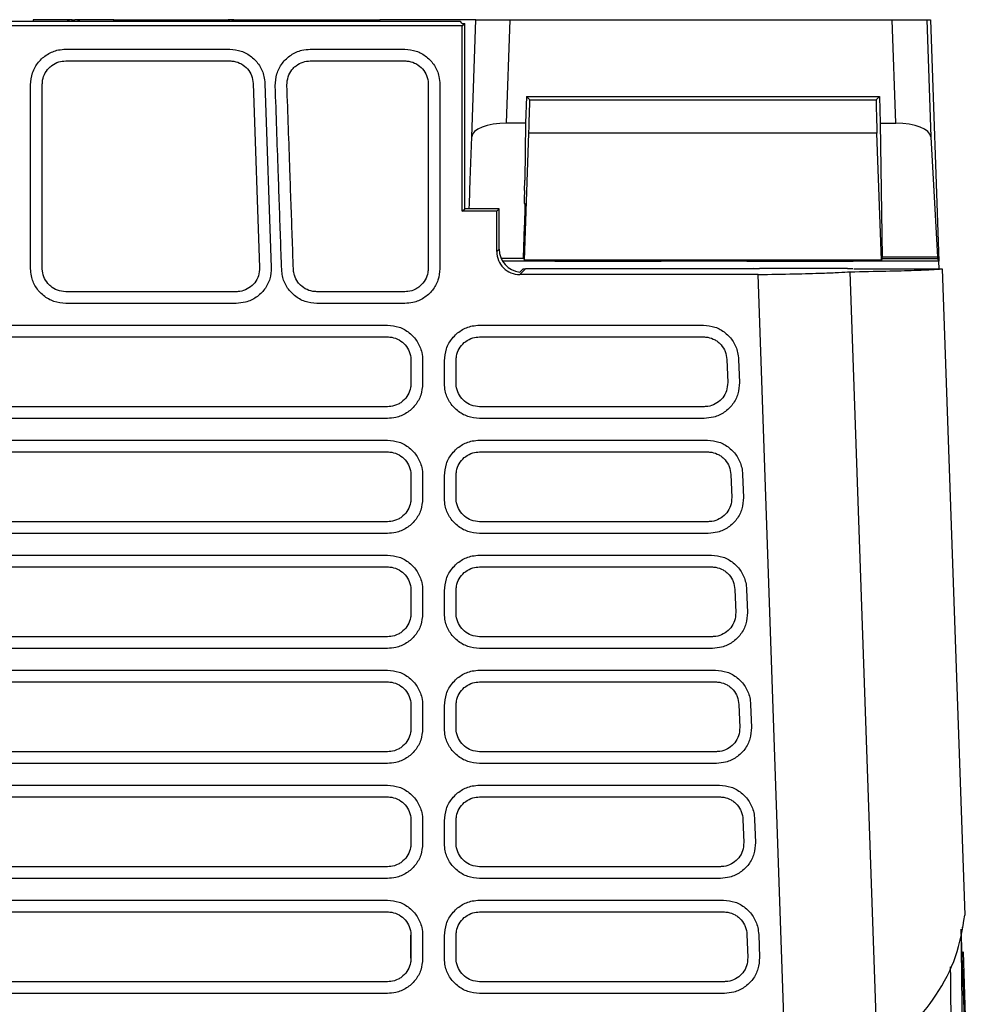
# Model space of a CAD drawing. Extents: x 51 to 741, y 25 to 594.
# Tile 43 of 77: x 303 to 345, y 551 to 594. Entities that reach past the tile are written whole.
import ezdxf

# ---------------------------------------------------------------- set-up
doc = ezdxf.new("R2010")
doc.units = 0
doc.layers.get('0').update_dxf_attribs({"linetype": 'CONTINUOUS'})

msp = doc.modelspace()

# ---------------------------------------------------------------- linework, layer by layer
at = {"color": 7, "linetype": 'Continuous'}
for p, q in [((322.045, 593.93), (283.704, 593.93)), ((303.463, 594.011), (303.462, 593.93)), ((305.117, 594.011), (303.463, 594.011)), ((305.163, 594.011), (305.263, 594.011)), ((306.963, 594.011), (305.308, 594.011)), ((306.963, 593.93), (306.963, 594.011)), ((306.963, 594.011), (312.003, 594.011)), ((312.113, 594.011), (312.013, 594.011)), ((312.122, 594.011), (318.538, 594.011)), ((318.535, 593.93), (318.538, 594.011)), ((322.711, 594.011), (318.538, 594.011)), ((322.125, 593.85), (322.045, 593.93)), ((322.125, 593.739), (322.236, 593.85)), ((322.125, 593.85), (322.236, 593.85)), ((322.231, 585.786), (322.236, 593.85)), ((322.533, 588.919), (322.711, 594.011)), ((322.711, 594.011), (324.21, 594.011)), ((324.053, 589.511), (324.21, 594.011)), ((324.21, 594.011), (340.826, 594.011)), ((340.981, 589.511), (340.826, 594.011)), ((340.826, 594.011), (342.325, 594.011)), ((342.325, 594.011), (342.5, 588.92)), ((342.325, 594.011), (342.488, 594.011)), ((342.488, 594.011), (342.854, 583.517)), ((322.125, 593.739), (283.625, 593.739)), ((322.125, 585.68), (322.125, 593.739)), ((315.515, 592.727), (319.625, 592.727)), ((315.515, 592.219), (319.625, 592.219)), ((313.03, 591.237), (313.31, 583.237)), ((313.539, 591.237), (313.819, 583.237)), ((320.642, 591.201), (320.642, 583.201)), ((321.151, 591.184), (321.151, 583.184)), ((324.917, 590.671), (324.875, 589.511)), ((324.917, 590.671), (340.264, 590.671)), ((325.059, 590.523), (324.917, 590.671)), ((325.059, 590.523), (340.122, 590.523)), ((340.122, 590.523), (340.264, 590.671)), ((340.264, 590.671), (340.305, 589.511)), ((324.875, 589.511), (324.053, 589.511)), ((324.875, 589.511), (324.842, 587.033)), ((340.305, 589.511), (340.981, 589.511)), ((340.305, 589.511), (340.384, 583.692)), ((324.828, 583.553), (325.021, 589.076)), ((340.16, 589.076), (325.021, 589.076)), ((340.353, 583.553), (340.16, 589.076)), ((322.467, 587.033), (322.533, 588.919)), ((342.5, 588.92), (342.794, 583.692)), ((322.451, 586.586), (322.467, 587.033)), ((322.432, 586.015), (322.448, 586.497)), ((322.448, 586.497), (322.451, 586.586)), ((324.829, 586.586), (324.826, 586.497)), ((322.125, 585.68), (322.231, 585.786)), ((323.625, 585.68), (322.125, 585.68)), ((323.731, 585.786), (322.231, 585.786)), ((322.424, 585.786), (322.432, 586.015)), ((323.625, 585.68), (323.731, 585.786)), ((323.625, 583.929), (323.625, 585.68)), ((323.73, 584.034), (323.731, 585.786)), ((324.813, 586.015), (324.862, 586.015)), ((324.787, 583.64), (324.837, 585.049)), ((323.625, 583.929), (323.73, 584.034)), ((323.811, 583.64), (324.787, 583.64)), ((326.154, 583.517), (323.874, 583.517)), ((324.787, 583.64), (324.828, 583.553)), ((340.353, 583.553), (324.828, 583.553)), ((326.154, 583.517), (330.771, 583.517)), ((334.504, 583.517), (330.771, 583.517)), ((334.504, 583.517), (339.121, 583.517)), ((342.854, 583.517), (339.121, 583.517)), ((340.384, 583.619), (340.353, 583.553)), ((342.794, 583.692), (340.384, 583.692)), ((342.8, 583.619), (340.384, 583.619)), ((342.854, 583.517), (342.8, 583.619)), ((342.866, 583.174), (342.854, 583.517)), ((324.765, 583.179), (324.625, 583.039)), ((324.625, 582.93), (324.87, 583.174)), ((334.768, 583.174), (324.87, 583.174)), ((334.79, 583.196), (334.768, 583.174)), ((334.79, 583.196), (335.045, 583.2)), ((338.872, 583.2), (335.045, 583.2)), ((338.872, 583.2), (339.11, 583.196)), ((339.149, 583.174), (339.147, 583.176)), ((339.149, 583.174), (343, 583.174)), ((343, 583.174), (343.982, 555.077)), ((334.987, 582.93), (324.625, 582.93)), ((336.387, 542.848), (334.987, 582.93)), ((340.184, 548.962), (338.994, 583.052)), ((312.293, 582.184), (304.875, 582.184)), ((312.293, 581.676), (304.875, 581.676)), ((286.875, 580.728), (318.875, 580.728)), ((322.875, 580.728), (332.616, 580.728)), ((286.875, 580.219), (318.875, 580.219)), ((322.875, 580.219), (332.616, 580.219)), ((333.633, 579.237), (333.667, 578.237)), ((334.142, 579.238), (334.176, 578.238)), ((319.892, 579.202), (319.892, 578.202)), ((320.401, 579.184), (320.401, 578.184)), ((332.651, 577.184), (322.875, 577.184)), ((332.651, 576.676), (322.875, 576.676)), ((286.875, 575.728), (318.875, 575.728)), ((322.875, 575.728), (332.79, 575.728)), ((286.875, 575.219), (318.875, 575.219)), ((318.875, 575.219), (318.875, 575.212)), ((322.875, 575.219), (332.79, 575.219)), ((319.892, 574.202), (319.892, 573.202)), ((320.401, 574.184), (320.401, 573.184)), ((333.807, 574.237), (333.842, 573.237)), ((334.316, 574.238), (334.351, 573.238)), ((332.825, 572.184), (322.875, 572.184)), ((332.825, 571.676), (322.875, 571.676)), ((286.875, 570.728), (318.875, 570.728)), ((322.875, 570.728), (332.965, 570.728)), ((286.875, 570.219), (318.875, 570.219)), ((322.875, 570.219), (332.965, 570.219)), ((319.892, 569.202), (319.892, 568.202)), ((320.401, 569.184), (320.401, 568.184)), ((333.982, 569.237), (334.017, 568.237)), ((334.491, 569.238), (334.526, 568.238)), ((333, 567.184), (322.875, 567.184)), ((333, 566.676), (322.875, 566.676)), ((286.875, 565.728), (318.875, 565.728)), ((322.875, 565.728), (333.14, 565.728)), ((286.875, 565.219), (318.875, 565.219)), ((322.875, 565.219), (333.14, 565.219)), ((322.875, 565.219), (322.875, 565.212)), ((334.156, 564.237), (334.191, 563.237)), ((334.665, 564.238), (334.7, 563.238)), ((319.892, 564.202), (319.892, 563.202)), ((320.401, 564.184), (320.401, 563.184)), ((333.174, 562.184), (322.875, 562.184)), ((333.174, 561.676), (322.875, 561.676)), ((286.875, 560.728), (318.875, 560.728)), ((322.875, 560.728), (333.314, 560.728)), ((286.875, 560.219), (318.875, 560.219)), ((322.875, 560.219), (333.314, 560.219)), ((319.892, 559.202), (319.892, 558.202)), ((320.401, 559.184), (320.401, 558.184)), ((334.331, 559.237), (334.366, 558.237)), ((334.84, 559.238), (334.875, 558.238)), ((333.349, 557.184), (322.875, 557.184)), ((333.349, 556.676), (322.875, 556.676)), ((286.875, 555.728), (318.875, 555.728)), ((286.875, 555.219), (318.875, 555.219)), ((344.848, 525.24), (343.827, 554.462)), ((343.865, 554.562), (343.867, 554.526)), ((319.885, 554.202), (319.892, 554.202)), ((319.885, 553.202), (319.885, 554.202)), ((319.892, 554.202), (319.892, 553.202)), ((320.401, 554.184), (320.401, 553.184)), ((334.506, 554.237), (334.54, 553.237)), ((335.015, 554.238), (335.05, 553.238)), ((319.885, 553.202), (319.892, 553.202)), ((343.903, 553.484), (344.872, 525.733)), ((333.524, 552.184), (322.875, 552.184)), ((333.524, 551.676), (322.875, 551.676))]:
    msp.add_line(p, q, dxfattribs=at)
at = {"color": 8, "linetype": 'Continuous'}
for p, q in [((305.163, 593.93), (305.163, 594.011)), ((305.263, 593.93), (305.263, 594.011)), ((312.013, 593.93), (312.013, 594.011)), ((312.113, 593.93), (312.113, 594.011))]:
    msp.add_line(p, q, dxfattribs=at)
at = {"color": 7, "linetype": 'Continuous', "flags": 128}
for points in [[(304.875, 592.727), (306.326, 592.727), (309.169, 592.727), (312.013, 592.727)], [(304.875, 592.219), (306.326, 592.219), (309.169, 592.219), (312.013, 592.219)], [(319.625, 582.184), (318.223, 582.184), (317.009, 582.184), (315.796, 582.184)], [(319.625, 581.676), (318.223, 581.676), (317.009, 581.676), (315.796, 581.676)], [(318.875, 577.184), (317.473, 577.184), (311.866, 577.184), (309.062, 577.184), (303.455, 577.184), (300.651, 577.184), (295.044, 577.184), (292.24, 577.184), (286.875, 577.184)], [(318.875, 576.676), (317.473, 576.676), (311.866, 576.676), (309.062, 576.676), (303.455, 576.676), (300.651, 576.676), (295.044, 576.676), (286.875, 576.676)], [(318.875, 572.184), (317.473, 572.184), (311.866, 572.184), (309.062, 572.184), (303.455, 572.184), (300.651, 572.184), (295.044, 572.184), (292.24, 572.184), (286.875, 572.184)], [(318.875, 571.676), (317.473, 571.676), (311.866, 571.676), (309.062, 571.676), (303.455, 571.676), (300.651, 571.676), (295.044, 571.676), (292.24, 571.676), (286.875, 571.676)], [(318.875, 567.184), (317.473, 567.184), (311.866, 567.184), (309.062, 567.184), (303.455, 567.184), (300.651, 567.184), (295.044, 567.184), (292.24, 567.184), (286.875, 567.184)], [(318.875, 566.676), (317.473, 566.676), (311.866, 566.676), (300.651, 566.676), (286.875, 566.676)], [(318.875, 562.184), (317.473, 562.184), (311.866, 562.184), (309.062, 562.184), (303.455, 562.184), (300.651, 562.184), (295.044, 562.184), (292.24, 562.184), (286.875, 562.184)], [(318.875, 561.676), (317.473, 561.676), (311.866, 561.676), (300.651, 561.676), (286.875, 561.676)], [(318.875, 557.184), (317.473, 557.184), (311.866, 557.184), (309.062, 557.184), (303.455, 557.184), (300.651, 557.184), (295.044, 557.184), (292.24, 557.184), (286.875, 557.184)], [(318.875, 556.676), (317.473, 556.676), (311.866, 556.676), (309.062, 556.676), (303.455, 556.676), (300.651, 556.676), (295.044, 556.676), (286.875, 556.676)], [(322.875, 555.728), (324.326, 555.728), (327.227, 555.728), (330.358, 555.728), (333.489, 555.728)], [(322.875, 555.219), (324.326, 555.219), (327.227, 555.219), (330.358, 555.219), (333.489, 555.219)], [(318.875, 552.184), (317.473, 552.184), (311.866, 552.184), (309.062, 552.184), (303.455, 552.184), (300.651, 552.184), (295.044, 552.184), (292.24, 552.184), (286.875, 552.184)], [(318.875, 551.676), (317.473, 551.676), (311.866, 551.676), (309.062, 551.676), (297.848, 551.676), (286.875, 551.676)]]:
    msp.add_lwpolyline(points, dxfattribs=at)
at = {"color": 7, "linetype": 'Continuous'}
for centre, start, end in [((305.153, 593.611), 90, 127.1691), ((305.272, 593.611), 52.8309, 90), ((312.003, 593.611), 90, 127.1691), ((312.122, 593.611), 52.8309, 90)]:
    msp.add_arc(centre, 0.4, start, end, dxfattribs=at)
for centre, major_axis, ratio, start_param, end_param in [((325.006, 589.023), (0.053, 1.5), 0.008721, 4.747603, 6.274766), ((340.175, 589.023), (-0.053, 1.5), 0.008721, 0.008419, 1.535582), ((324.034, 588.918), (1.501, 0.009), 0.395422, 1.55587, 3.125448), ((340.999, 588.914), (1.501, -0.009), 0.398101, 0.024741, 1.585608), ((324.824, 586.569), (0.018, 0.5), 0.008721, 4.747645, 5.902094), ((324.831, 586.515), (0.018, 0.5), 0.008721, 1.606053, 3.1419), ((324.625, 583.929), (0.973, -0.23), 0.999319, 3.373254, 4.944354), ((324.73, 584.034), (0.708, 0.707), 0.999695, 2.356025, 3.822094), ((340.349, 584.619), (-0.035, 1), 0.008721, 3.158739, 3.525046), ((342.765, 584.619), (-0.035, 1), 0.008722, 2.75753, 3.123837), ((324.87, 584.173), (0.973, -0.23), 0.999319, 4.839237, 4.944354)]:
    msp.add_ellipse(centre, major_axis=major_axis, ratio=ratio, start_param=start_param, end_param=end_param, dxfattribs=at)
for points, knots in [([(305.153, 594.011), (305.153, 594.011), (305.153, 594.011), (305.155, 594.011), (305.156, 594.011), (305.157, 594.011), (305.159, 594.011), (305.161, 594.011), (305.163, 594.011)], [0, 0, 0, 0, 0.269491, 0.387469, 0.5, 0.612531, 0.730509, 1, 1, 1, 1]), ([(305.263, 594.011), (305.264, 594.011), (305.266, 594.011), (305.268, 594.011), (305.27, 594.011), (305.271, 594.011), (305.272, 594.011), (305.272, 594.011), (305.272, 594.011)], [0, 0, 0, 0, 0.269491, 0.387469, 0.5, 0.612531, 0.730509, 1, 1, 1, 1]), ([(312.013, 594.011), (312.012, 594.011), (312.009, 594.011), (312.007, 594.011), (312.005, 594.011), (312.004, 594.011), (312.003, 594.011), (312.003, 594.011)], [0, 0, 0, 0, 0.247378, 0.498348, 0.523291, 0.72929, 1, 1, 1, 1]), ([(312.122, 594.011), (312.122, 594.011), (312.122, 594.011), (312.121, 594.011), (312.119, 594.011), (312.117, 594.011), (312.114, 594.011), (312.113, 594.011)], [0, 0, 0, 0, 0.247378, 0.498348, 0.523291, 0.72929, 1, 1, 1, 1]), ([(303.349, 591.184), (303.366, 591.36), (303.4, 591.711), (303.67, 592.177), (304.064, 592.525), (304.492, 592.703), (304.769, 592.721), (304.875, 592.727)], [0, 0, 0, 0, 0.2187988, 0.4373071, 0.6535624, 0.8679542, 1, 1, 1, 1]), ([(312.013, 592.727), (312.183, 592.711), (312.522, 592.677), (312.975, 592.417), (313.322, 592.033), (313.504, 591.614), (313.53, 591.34), (313.539, 591.237)], [0, 0, 0, 0, 0.215391, 0.43103, 0.64907, 0.868845, 1, 1, 1, 1]), ([(313.991, 591.131), (314.002, 591.307), (314.024, 591.659), (314.277, 592.134), (314.659, 592.496), (315.096, 592.697), (315.392, 592.718), (315.515, 592.727)], [0, 0, 0, 0, 0.213923, 0.427595, 0.639244, 0.849001, 1, 1, 1, 1]), ([(319.625, 592.727), (319.794, 592.711), (320.133, 592.677), (320.587, 592.417), (320.933, 592.033), (321.123, 591.597), (321.143, 591.305), (321.151, 591.184)], [0, 0, 0, 0, 0.210747, 0.421686, 0.634809, 0.849562, 1, 1, 1, 1]), ([(303.857, 591.201), (303.861, 591.262), (303.87, 591.437), (303.974, 591.713), (304.138, 591.916), (304.338, 592.075), (304.559, 592.192), (304.774, 592.21), (304.875, 592.219)], [0, 0, 0, 0, 0.114427, 0.328997, 0.543536, 0.596433, 0.810854, 1, 1, 1, 1]), ([(312.013, 592.219), (312.074, 592.216), (312.249, 592.206), (312.526, 592.102), (312.794, 591.883), (312.983, 591.584), (313.014, 591.354), (313.03, 591.237)], [0, 0, 0, 0, 0.1170345, 0.3365177, 0.555974, 0.7753782, 1, 1, 1, 1]), ([(314.499, 591.166), (314.507, 591.29), (314.524, 591.529), (314.673, 591.791), (314.809, 591.937), (314.961, 592.064), (315.186, 592.189), (315.408, 592.209), (315.515, 592.219)], [0, 0, 0, 0, 0.2268, 0.436861, 0.540672, 0.592442, 0.802256, 1, 1, 1, 1]), ([(319.625, 592.219), (319.686, 592.216), (319.86, 592.206), (320.137, 592.102), (320.407, 591.883), (320.588, 591.586), (320.64, 591.344), (320.642, 591.216), (320.642, 591.201)], [0, 0, 0, 0, 0.1144116, 0.3289767, 0.543514, 0.7579981, 0.9725372, 1, 1, 1, 1]), ([(303.857, 583.201), (303.857, 583.678), (303.857, 585.106), (303.857, 587.773), (303.857, 589.963), (303.857, 591.201)], [0, 0, 0, 0, 0.178586, 0.535758, 1, 1, 1, 1]), ([(303.349, 583.184), (303.349, 583.66), (303.348, 585.089), (303.348, 587.756), (303.349, 589.946), (303.349, 591.184)], [0, 0, 0, 0, 0.178586, 0.535758, 1, 1, 1, 1]), ([(314.271, 583.131), (314.254, 583.606), (314.204, 585.034), (314.111, 587.7), (314.034, 589.891), (313.991, 591.131)], [0, 0, 0, 0, 0.178409, 0.535228, 1, 1, 1, 1]), ([(314.779, 583.166), (314.762, 583.642), (314.712, 585.069), (314.619, 587.736), (314.542, 589.926), (314.499, 591.166)], [0, 0, 0, 0, 0.178409, 0.535228, 1, 1, 1, 1]), ([(324.837, 585.049), (324.84, 585.16), (324.848, 585.382), (324.857, 585.672), (324.862, 585.893), (324.864, 586.002), (324.862, 586.011), (324.862, 586.015)], [0, 0, 0, 0, 0.2172136, 0.4347129, 0.6510726, 0.8774259, 1, 1, 1, 1]), ([(304.875, 581.676), (304.701, 581.693), (304.354, 581.727), (303.893, 581.993), (303.549, 582.382), (303.373, 582.804), (303.355, 583.079), (303.349, 583.184)], [0, 0, 0, 0, 0.218652, 0.436965, 0.653043, 0.867407, 1, 1, 1, 1]), ([(304.875, 582.184), (304.753, 582.197), (304.517, 582.221), (304.285, 582.363), (304.096, 582.534), (303.943, 582.746), (303.872, 582.989), (303.858, 583.142), (303.858, 583.181), (303.857, 583.201)], [0, 0, 0, 0, 0.228335, 0.442854, 0.495772, 0.710304, 0.92483, 0.96235, 1, 1, 1, 1]), ([(313.819, 583.237), (313.808, 583.069), (313.787, 582.732), (313.545, 582.275), (313.176, 581.92), (312.736, 581.71), (312.429, 581.686), (312.293, 581.676)], [0, 0, 0, 0, 0.206672, 0.413561, 0.62216, 0.832185, 1, 1, 1, 1]), ([(313.31, 583.237), (313.302, 583.115), (313.286, 582.878), (313.152, 582.641), (312.987, 582.445), (312.78, 582.287), (312.51, 582.194), (312.345, 582.186), (312.293, 582.184)], [0, 0, 0, 0, 0.223643, 0.433968, 0.485781, 0.695679, 0.905579, 1, 1, 1, 1]), ([(315.796, 581.676), (315.622, 581.693), (315.274, 581.727), (314.814, 581.992), (314.47, 582.382), (314.301, 582.787), (314.279, 583.044), (314.271, 583.131)], [0, 0, 0, 0, 0.22365, 0.446951, 0.667945, 0.887182, 1, 1, 1, 1]), ([(315.796, 582.184), (315.736, 582.187), (315.562, 582.196), (315.286, 582.299), (315.083, 582.463), (314.923, 582.662), (314.847, 582.812), (314.793, 583.009), (314.785, 583.098), (314.779, 583.166)], [0, 0, 0, 0, 0.115167, 0.334401, 0.553638, 0.607725, 0.826995, 0.869821, 1, 1, 1, 1]), ([(320.642, 583.201), (320.639, 583.142), (320.63, 582.968), (320.527, 582.691), (320.345, 582.467), (320.184, 582.348), (320.011, 582.251), (319.829, 582.192), (319.67, 582.186), (319.625, 582.184)], [0, 0, 0, 0, 0.1127363, 0.3274474, 0.5421044, 0.6481672, 0.7010608, 0.9153865, 1, 1, 1, 1]), ([(321.151, 583.184), (321.134, 583.016), (321.101, 582.681), (320.843, 582.232), (320.462, 581.89), (320.032, 581.703), (319.743, 581.684), (319.625, 581.676)], [0, 0, 0, 0, 0.211179, 0.422591, 0.635847, 0.850596, 1, 1, 1, 1]), ([(338.994, 583.052), (339.533, 583.061), (340.602, 583.081), (341.738, 583.112), (342.553, 583.143), (342.85, 583.164), (343, 583.174)], [0, 0, 0, 0, 0.284055, 0.562697, 0.779294, 1, 1, 1, 1]), ([(334.987, 582.93), (335.528, 582.939), (336.601, 582.959), (337.734, 582.991), (338.545, 583.022), (338.843, 583.042), (338.994, 583.052)], [0, 0, 0, 0, 0.2854679, 0.5665375, 0.7813333, 1, 1, 1, 1]), ([(318.875, 580.728), (319.044, 580.711), (319.383, 580.677), (319.837, 580.418), (320.183, 580.033), (320.373, 579.597), (320.393, 579.305), (320.401, 579.184)], [0, 0, 0, 0, 0.210719, 0.421696, 0.634738, 0.849531, 1, 1, 1, 1]), ([(321.349, 579.184), (321.366, 579.36), (321.4, 579.711), (321.67, 580.178), (322.064, 580.526), (322.491, 580.703), (322.769, 580.721), (322.875, 580.728)], [0, 0, 0, 0, 0.218713, 0.437151, 0.653548, 0.867849, 1, 1, 1, 1]), ([(332.616, 580.728), (332.785, 580.711), (333.124, 580.678), (333.577, 580.418), (333.924, 580.033), (334.106, 579.614), (334.132, 579.34), (334.142, 579.238)], [0, 0, 0, 0, 0.215402, 0.431048, 0.648964, 0.86881, 1, 1, 1, 1]), ([(318.875, 580.219), (318.936, 580.216), (319.11, 580.207), (319.387, 580.102), (319.657, 579.883), (319.838, 579.586), (319.89, 579.345), (319.892, 579.216), (319.892, 579.202)], [0, 0, 0, 0, 0.114411, 0.328965, 0.543498, 0.757987, 0.972521, 1, 1, 1, 1]), ([(321.857, 579.202), (321.861, 579.262), (321.87, 579.437), (321.974, 579.714), (322.138, 579.916), (322.338, 580.076), (322.559, 580.192), (322.774, 580.211), (322.875, 580.219)], [0, 0, 0, 0, 0.1144274, 0.3290056, 0.5435432, 0.5964396, 0.8108634, 1, 1, 1, 1]), ([(332.616, 580.219), (332.676, 580.216), (332.851, 580.207), (333.073, 580.123), (333.237, 580.011), (333.386, 579.879), (333.489, 579.739), (333.598, 579.503), (333.617, 579.356), (333.633, 579.237)], [0, 0, 0, 0, 0.116985, 0.336281, 0.444735, 0.49882, 0.718039, 0.772112, 1, 1, 1, 1]), ([(321.349, 578.184), (321.349, 578.303), (321.349, 578.529), (321.349, 578.863), (321.349, 579.077), (321.349, 579.184)], [0, 0, 0, 0, 0.356509, 0.678254, 1, 1, 1, 1]), ([(321.857, 578.202), (321.857, 578.321), (321.857, 578.547), (321.857, 578.88), (321.857, 579.094), (321.857, 579.202)], [0, 0, 0, 0, 0.356509, 0.678254, 1, 1, 1, 1]), ([(319.892, 578.202), (319.889, 578.142), (319.88, 577.968), (319.777, 577.692), (319.595, 577.467), (319.434, 577.349), (319.261, 577.252), (319.079, 577.192), (318.92, 577.186), (318.875, 577.184)], [0, 0, 0, 0, 0.112723, 0.327429, 0.542083, 0.648149, 0.701044, 0.915368, 1, 1, 1, 1]), ([(320.401, 578.184), (320.384, 578.017), (320.351, 577.681), (320.093, 577.232), (319.712, 576.89), (319.282, 576.703), (318.993, 576.684), (318.875, 576.676)], [0, 0, 0, 0, 0.211145, 0.422497, 0.635863, 0.85061, 1, 1, 1, 1]), ([(322.875, 576.676), (322.701, 576.693), (322.354, 576.727), (321.893, 576.993), (321.549, 577.382), (321.373, 577.805), (321.355, 578.079), (321.349, 578.184)], [0, 0, 0, 0, 0.218584, 0.436839, 0.652996, 0.867368, 1, 1, 1, 1]), ([(322.875, 577.184), (322.753, 577.197), (322.517, 577.221), (322.285, 577.363), (322.096, 577.535), (321.943, 577.747), (321.872, 577.989), (321.858, 578.142), (321.858, 578.182), (321.857, 578.202)], [0, 0, 0, 0, 0.22833, 0.442849, 0.495768, 0.710302, 0.92483, 0.96235, 1, 1, 1, 1]), ([(334.176, 578.238), (334.166, 578.069), (334.144, 577.733), (333.902, 577.275), (333.533, 576.92), (333.093, 576.71), (332.787, 576.686), (332.651, 576.676)], [0, 0, 0, 0, 0.206666, 0.413551, 0.622161, 0.832238, 1, 1, 1, 1]), ([(333.667, 578.237), (333.659, 578.115), (333.643, 577.878), (333.509, 577.641), (333.344, 577.446), (333.137, 577.287), (332.867, 577.194), (332.702, 577.187), (332.651, 577.184)], [0, 0, 0, 0, 0.2236477, 0.4339836, 0.485799, 0.69571, 0.9056224, 1, 1, 1, 1]), ([(318.875, 575.728), (319.044, 575.711), (319.383, 575.677), (319.837, 575.418), (320.183, 575.033), (320.373, 574.597), (320.393, 574.305), (320.401, 574.184)], [0, 0, 0, 0, 0.210719, 0.421696, 0.634738, 0.849531, 1, 1, 1, 1]), ([(321.349, 574.184), (321.366, 574.36), (321.4, 574.711), (321.67, 575.178), (322.064, 575.526), (322.491, 575.703), (322.769, 575.721), (322.875, 575.728)], [0, 0, 0, 0, 0.218729, 0.437176, 0.65357, 0.86785, 1, 1, 1, 1]), ([(332.79, 575.728), (332.96, 575.711), (333.299, 575.678), (333.752, 575.418), (334.099, 575.033), (334.281, 574.614), (334.307, 574.34), (334.316, 574.238)], [0, 0, 0, 0, 0.215405, 0.431051, 0.64897, 0.868814, 1, 1, 1, 1]), ([(318.875, 575.219), (318.936, 575.216), (319.11, 575.207), (319.387, 575.102), (319.657, 574.883), (319.838, 574.586), (319.89, 574.345), (319.892, 574.216), (319.892, 574.202)], [0, 0, 0, 0, 0.114411, 0.328965, 0.543498, 0.757987, 0.972521, 1, 1, 1, 1]), ([(321.857, 574.202), (321.861, 574.262), (321.87, 574.437), (321.974, 574.714), (322.138, 574.916), (322.338, 575.076), (322.559, 575.192), (322.774, 575.211), (322.875, 575.219)], [0, 0, 0, 0, 0.1144274, 0.3290056, 0.543543, 0.5964397, 0.8108647, 1, 1, 1, 1]), ([(332.79, 575.219), (332.851, 575.216), (333.026, 575.207), (333.248, 575.123), (333.412, 575.011), (333.561, 574.879), (333.663, 574.739), (333.773, 574.503), (333.792, 574.356), (333.807, 574.237)], [0, 0, 0, 0, 0.116986, 0.336282, 0.444736, 0.498821, 0.71804, 0.772114, 1, 1, 1, 1]), ([(321.349, 573.184), (321.349, 573.303), (321.349, 573.529), (321.349, 573.863), (321.349, 574.077), (321.349, 574.184)], [0, 0, 0, 0, 0.356508, 0.678254, 1, 1, 1, 1]), ([(321.857, 573.202), (321.857, 573.321), (321.857, 573.547), (321.857, 573.88), (321.857, 574.094), (321.857, 574.202)], [0, 0, 0, 0, 0.356508, 0.678254, 1, 1, 1, 1]), ([(334.351, 573.238), (334.34, 573.069), (334.319, 572.733), (334.077, 572.275), (333.708, 571.92), (333.268, 571.71), (332.961, 571.686), (332.825, 571.676)], [0, 0, 0, 0, 0.206645, 0.41351, 0.622159, 0.832197, 1, 1, 1, 1]), ([(333.842, 573.237), (333.834, 573.115), (333.817, 572.878), (333.684, 572.641), (333.519, 572.446), (333.312, 572.287), (333.042, 572.194), (332.876, 572.187), (332.825, 572.184)], [0, 0, 0, 0, 0.223648, 0.433983, 0.485799, 0.695709, 0.90562, 1, 1, 1, 1]), ([(319.892, 573.202), (319.889, 573.142), (319.88, 572.968), (319.777, 572.692), (319.595, 572.467), (319.434, 572.349), (319.261, 572.252), (319.079, 572.192), (318.92, 572.186), (318.875, 572.184)], [0, 0, 0, 0, 0.112729, 0.327436, 0.54209, 0.648154, 0.701049, 0.915374, 1, 1, 1, 1]), ([(320.401, 573.184), (320.384, 573.017), (320.351, 572.681), (320.093, 572.232), (319.712, 571.89), (319.282, 571.703), (318.993, 571.684), (318.875, 571.676)], [0, 0, 0, 0, 0.211206, 0.422601, 0.635885, 0.85067, 1, 1, 1, 1]), ([(322.875, 571.676), (322.701, 571.693), (322.354, 571.727), (321.893, 571.993), (321.549, 572.382), (321.373, 572.805), (321.355, 573.079), (321.349, 573.184)], [0, 0, 0, 0, 0.218582, 0.436838, 0.652993, 0.867365, 1, 1, 1, 1]), ([(322.875, 572.184), (322.753, 572.197), (322.517, 572.221), (322.285, 572.363), (322.096, 572.535), (321.943, 572.747), (321.872, 572.989), (321.858, 573.142), (321.858, 573.182), (321.857, 573.202)], [0, 0, 0, 0, 0.22833, 0.44285, 0.495768, 0.710302, 0.92483, 0.96235, 1, 1, 1, 1]), ([(318.875, 570.728), (319.044, 570.711), (319.383, 570.677), (319.837, 570.418), (320.183, 570.033), (320.373, 569.597), (320.393, 569.305), (320.401, 569.184)], [0, 0, 0, 0, 0.210719, 0.421696, 0.634738, 0.849531, 1, 1, 1, 1]), ([(321.349, 569.184), (321.366, 569.36), (321.4, 569.711), (321.67, 570.178), (322.064, 570.526), (322.491, 570.703), (322.769, 570.721), (322.875, 570.728)], [0, 0, 0, 0, 0.218714, 0.437143, 0.653565, 0.867838, 1, 1, 1, 1]), ([(332.965, 570.728), (333.134, 570.711), (333.473, 570.678), (333.927, 570.418), (334.273, 570.033), (334.455, 569.614), (334.481, 569.34), (334.491, 569.238)], [0, 0, 0, 0, 0.215397, 0.431036, 0.648971, 0.868804, 1, 1, 1, 1]), ([(318.875, 570.219), (318.936, 570.216), (319.11, 570.207), (319.387, 570.102), (319.657, 569.883), (319.838, 569.586), (319.89, 569.345), (319.892, 569.216), (319.892, 569.202)], [0, 0, 0, 0, 0.114411, 0.328965, 0.543498, 0.757987, 0.972521, 1, 1, 1, 1]), ([(321.857, 569.202), (321.861, 569.262), (321.87, 569.437), (321.974, 569.714), (322.138, 569.916), (322.338, 570.076), (322.559, 570.192), (322.774, 570.211), (322.875, 570.219)], [0, 0, 0, 0, 0.114427, 0.329008, 0.543547, 0.596443, 0.810869, 1, 1, 1, 1]), ([(332.965, 570.219), (333.026, 570.216), (333.2, 570.207), (333.422, 570.123), (333.587, 570.011), (333.735, 569.879), (333.838, 569.739), (333.947, 569.503), (333.966, 569.356), (333.982, 569.237)], [0, 0, 0, 0, 0.116986, 0.336283, 0.444736, 0.498822, 0.718042, 0.772116, 1, 1, 1, 1]), ([(321.349, 568.184), (321.349, 568.303), (321.349, 568.529), (321.349, 568.863), (321.349, 569.077), (321.349, 569.184)], [0, 0, 0, 0, 0.356507, 0.678253, 1, 1, 1, 1]), ([(321.857, 568.202), (321.857, 568.321), (321.857, 568.547), (321.857, 568.88), (321.857, 569.094), (321.857, 569.202)], [0, 0, 0, 0, 0.356507, 0.678253, 1, 1, 1, 1]), ([(319.892, 568.202), (319.889, 568.142), (319.88, 567.968), (319.777, 567.692), (319.595, 567.467), (319.434, 567.349), (319.261, 567.252), (319.079, 567.192), (318.92, 567.186), (318.875, 567.184)], [0, 0, 0, 0, 0.112723, 0.327429, 0.542083, 0.648149, 0.701044, 0.915368, 1, 1, 1, 1]), ([(320.401, 568.184), (320.384, 568.017), (320.351, 567.681), (320.093, 567.232), (319.712, 566.89), (319.282, 566.703), (318.993, 566.684), (318.875, 566.676)], [0, 0, 0, 0, 0.211145, 0.422497, 0.635863, 0.85061, 1, 1, 1, 1]), ([(322.875, 566.676), (322.701, 566.693), (322.354, 566.727), (321.893, 566.993), (321.549, 567.382), (321.373, 567.805), (321.355, 568.079), (321.349, 568.184)], [0, 0, 0, 0, 0.21858, 0.436838, 0.652989, 0.867362, 1, 1, 1, 1]), ([(322.875, 567.184), (322.753, 567.197), (322.517, 567.221), (322.285, 567.363), (322.096, 567.535), (321.943, 567.747), (321.872, 567.989), (321.858, 568.142), (321.858, 568.182), (321.857, 568.202)], [0, 0, 0, 0, 0.22833, 0.44285, 0.495768, 0.710302, 0.92483, 0.96235, 1, 1, 1, 1]), ([(334.526, 568.238), (334.515, 568.069), (334.493, 567.733), (334.251, 567.275), (333.882, 566.92), (333.442, 566.71), (333.136, 566.686), (333, 566.676)], [0, 0, 0, 0, 0.206677, 0.413563, 0.6222, 0.832265, 1, 1, 1, 1]), ([(334.017, 568.237), (334.008, 568.115), (333.992, 567.878), (333.858, 567.641), (333.693, 567.446), (333.486, 567.287), (333.216, 567.194), (333.051, 567.187), (333, 567.184)], [0, 0, 0, 0, 0.223643, 0.433978, 0.485794, 0.695705, 0.905617, 1, 1, 1, 1]), ([(318.875, 565.728), (319.044, 565.711), (319.383, 565.677), (319.837, 565.418), (320.183, 565.033), (320.373, 564.597), (320.393, 564.305), (320.401, 564.184)], [0, 0, 0, 0, 0.210719, 0.421696, 0.634738, 0.849531, 1, 1, 1, 1]), ([(321.349, 564.184), (321.366, 564.36), (321.4, 564.711), (321.67, 565.178), (322.064, 565.526), (322.491, 565.703), (322.769, 565.721), (322.875, 565.728)], [0, 0, 0, 0, 0.218717, 0.437143, 0.653582, 0.867837, 1, 1, 1, 1]), ([(333.14, 565.728), (333.309, 565.711), (333.648, 565.678), (334.101, 565.418), (334.448, 565.033), (334.63, 564.614), (334.656, 564.34), (334.665, 564.238)], [0, 0, 0, 0, 0.2154, 0.431039, 0.648976, 0.868809, 1, 1, 1, 1]), ([(318.875, 565.219), (318.936, 565.216), (319.11, 565.207), (319.387, 565.102), (319.657, 564.883), (319.838, 564.586), (319.89, 564.345), (319.892, 564.216), (319.892, 564.202)], [0, 0, 0, 0, 0.114411, 0.328965, 0.543498, 0.757987, 0.972521, 1, 1, 1, 1]), ([(321.857, 564.202), (321.861, 564.262), (321.87, 564.437), (321.974, 564.714), (322.138, 564.916), (322.338, 565.076), (322.559, 565.192), (322.774, 565.211), (322.875, 565.219)], [0, 0, 0, 0, 0.114427, 0.329009, 0.543548, 0.596444, 0.810873, 1, 1, 1, 1]), ([(333.14, 565.219), (333.2, 565.216), (333.375, 565.207), (333.597, 565.123), (333.761, 565.011), (333.91, 564.879), (334.013, 564.739), (334.122, 564.503), (334.141, 564.356), (334.156, 564.237)], [0, 0, 0, 0, 0.116986, 0.336283, 0.444737, 0.498822, 0.718043, 0.772117, 1, 1, 1, 1]), ([(321.349, 563.184), (321.349, 563.303), (321.349, 563.529), (321.349, 563.863), (321.349, 564.077), (321.349, 564.184)], [0, 0, 0, 0, 0.356506, 0.678253, 1, 1, 1, 1]), ([(321.857, 563.202), (321.857, 563.321), (321.857, 563.547), (321.857, 563.88), (321.857, 564.094), (321.857, 564.202)], [0, 0, 0, 0, 0.356506, 0.678253, 1, 1, 1, 1]), ([(319.892, 563.202), (319.889, 563.142), (319.88, 562.968), (319.777, 562.692), (319.595, 562.467), (319.434, 562.349), (319.261, 562.252), (319.079, 562.192), (318.92, 562.186), (318.875, 562.184)], [0, 0, 0, 0, 0.1127227, 0.3274287, 0.5420833, 0.6481488, 0.7010436, 0.9153682, 1, 1, 1, 1]), ([(320.401, 563.184), (320.384, 563.017), (320.351, 562.681), (320.093, 562.232), (319.712, 561.89), (319.282, 561.703), (318.993, 561.684), (318.875, 561.676)], [0, 0, 0, 0, 0.211145, 0.422497, 0.635863, 0.85061, 1, 1, 1, 1]), ([(322.875, 561.676), (322.701, 561.693), (322.354, 561.727), (321.893, 561.993), (321.549, 562.382), (321.373, 562.805), (321.355, 563.079), (321.349, 563.184)], [0, 0, 0, 0, 0.218579, 0.436839, 0.652984, 0.867359, 1, 1, 1, 1]), ([(322.875, 562.184), (322.753, 562.197), (322.517, 562.221), (322.285, 562.363), (322.096, 562.535), (321.943, 562.747), (321.872, 562.989), (321.858, 563.142), (321.858, 563.182), (321.857, 563.202)], [0, 0, 0, 0, 0.228331, 0.44285, 0.495769, 0.710302, 0.92483, 0.96235, 1, 1, 1, 1]), ([(334.7, 563.238), (334.69, 563.069), (334.668, 562.733), (334.426, 562.275), (334.057, 561.92), (333.617, 561.71), (333.31, 561.686), (333.174, 561.676)], [0, 0, 0, 0, 0.20667, 0.413538, 0.62215, 0.832237, 1, 1, 1, 1]), ([(334.191, 563.237), (334.183, 563.115), (334.167, 562.878), (334.033, 562.641), (333.868, 562.446), (333.661, 562.287), (333.391, 562.194), (333.226, 562.187), (333.174, 562.184)], [0, 0, 0, 0, 0.2236488, 0.4339843, 0.4857996, 0.6957108, 0.9056235, 1, 1, 1, 1]), ([(318.875, 560.728), (319.044, 560.711), (319.383, 560.677), (319.837, 560.418), (320.183, 560.033), (320.373, 559.597), (320.393, 559.305), (320.401, 559.184)], [0, 0, 0, 0, 0.210719, 0.421696, 0.634738, 0.849531, 1, 1, 1, 1]), ([(321.349, 559.184), (321.366, 559.36), (321.4, 559.711), (321.67, 560.178), (322.064, 560.526), (322.491, 560.703), (322.769, 560.721), (322.875, 560.728)], [0, 0, 0, 0, 0.21872, 0.437172, 0.653569, 0.867858, 1, 1, 1, 1]), ([(333.314, 560.728), (333.483, 560.711), (333.822, 560.678), (334.276, 560.418), (334.622, 560.033), (334.805, 559.614), (334.83, 559.34), (334.84, 559.238)], [0, 0, 0, 0, 0.215402, 0.431039, 0.648979, 0.868812, 1, 1, 1, 1]), ([(318.875, 560.219), (318.936, 560.216), (319.11, 560.207), (319.387, 560.102), (319.657, 559.883), (319.838, 559.586), (319.89, 559.345), (319.892, 559.216), (319.892, 559.202)], [0, 0, 0, 0, 0.114411, 0.328965, 0.543498, 0.757987, 0.972521, 1, 1, 1, 1]), ([(321.857, 559.202), (321.861, 559.262), (321.87, 559.437), (321.974, 559.714), (322.138, 559.916), (322.338, 560.076), (322.559, 560.192), (322.774, 560.211), (322.875, 560.219)], [0, 0, 0, 0, 0.114427, 0.329001, 0.543536, 0.596432, 0.810859, 1, 1, 1, 1]), ([(333.314, 560.219), (333.375, 560.216), (333.55, 560.207), (333.772, 560.123), (333.936, 560.011), (334.084, 559.879), (334.187, 559.739), (334.297, 559.503), (334.316, 559.356), (334.331, 559.237)], [0, 0, 0, 0, 0.116986, 0.336284, 0.444737, 0.498823, 0.718044, 0.772118, 1, 1, 1, 1]), ([(321.349, 558.184), (321.349, 558.303), (321.349, 558.529), (321.349, 558.863), (321.349, 559.077), (321.349, 559.184)], [0, 0, 0, 0, 0.356512, 0.678256, 1, 1, 1, 1]), ([(321.857, 558.202), (321.857, 558.321), (321.857, 558.547), (321.857, 558.88), (321.857, 559.094), (321.857, 559.202)], [0, 0, 0, 0, 0.356512, 0.678256, 1, 1, 1, 1]), ([(334.875, 558.238), (334.864, 558.069), (334.843, 557.732), (334.6, 557.275), (334.232, 556.92), (333.791, 556.71), (333.485, 556.686), (333.349, 556.676)], [0, 0, 0, 0, 0.206688, 0.413558, 0.622153, 0.832266, 1, 1, 1, 1]), ([(334.366, 558.237), (334.358, 558.115), (334.341, 557.878), (334.208, 557.641), (334.042, 557.446), (333.836, 557.287), (333.565, 557.194), (333.4, 557.187), (333.349, 557.184)], [0, 0, 0, 0, 0.22365, 0.433985, 0.485801, 0.695712, 0.905626, 1, 1, 1, 1]), ([(319.892, 558.202), (319.889, 558.142), (319.88, 557.968), (319.777, 557.692), (319.595, 557.467), (319.434, 557.349), (319.261, 557.252), (319.079, 557.192), (318.92, 557.186), (318.875, 557.184)], [0, 0, 0, 0, 0.112723, 0.327429, 0.542083, 0.648149, 0.701044, 0.915368, 1, 1, 1, 1]), ([(320.401, 558.184), (320.384, 558.017), (320.351, 557.681), (320.093, 557.232), (319.712, 556.89), (319.282, 556.703), (318.993, 556.684), (318.875, 556.676)], [0, 0, 0, 0, 0.211145, 0.422497, 0.635863, 0.85061, 1, 1, 1, 1]), ([(322.875, 556.676), (322.701, 556.693), (322.354, 556.727), (321.893, 556.993), (321.549, 557.382), (321.373, 557.805), (321.355, 558.079), (321.349, 558.184)], [0, 0, 0, 0, 0.218578, 0.43684, 0.652973, 0.867357, 1, 1, 1, 1]), ([(322.875, 557.184), (322.753, 557.197), (322.517, 557.221), (322.285, 557.363), (322.096, 557.535), (321.943, 557.747), (321.872, 557.989), (321.858, 558.142), (321.858, 558.182), (321.857, 558.202)], [0, 0, 0, 0, 0.228328, 0.442847, 0.495766, 0.710299, 0.924826, 0.962348, 1, 1, 1, 1]), ([(318.875, 555.728), (319.044, 555.711), (319.383, 555.677), (319.837, 555.418), (320.183, 555.033), (320.373, 554.597), (320.393, 554.305), (320.401, 554.184)], [0, 0, 0, 0, 0.210719, 0.421696, 0.634738, 0.849531, 1, 1, 1, 1]), ([(321.349, 554.184), (321.366, 554.36), (321.4, 554.711), (321.67, 555.178), (322.064, 555.526), (322.491, 555.703), (322.769, 555.721), (322.875, 555.728)], [0, 0, 0, 0, 0.218739, 0.437178, 0.653582, 0.867887, 1, 1, 1, 1]), ([(333.489, 555.728), (333.658, 555.711), (333.997, 555.678), (334.451, 555.418), (334.797, 555.033), (334.979, 554.614), (335.005, 554.34), (335.015, 554.238)], [0, 0, 0, 0, 0.215417, 0.4310679, 0.648986, 0.8688191, 1, 1, 1, 1]), ([(318.875, 555.219), (318.936, 555.216), (319.11, 555.207), (319.387, 555.102), (319.657, 554.883), (319.838, 554.586), (319.89, 554.345), (319.892, 554.216), (319.892, 554.202)], [0, 0, 0, 0, 0.114411, 0.328965, 0.543498, 0.757987, 0.972521, 1, 1, 1, 1]), ([(321.857, 554.202), (321.861, 554.262), (321.87, 554.437), (321.974, 554.714), (322.138, 554.916), (322.338, 555.076), (322.559, 555.192), (322.774, 555.211), (322.875, 555.219)], [0, 0, 0, 0, 0.114427, 0.329008, 0.543548, 0.596443, 0.810875, 1, 1, 1, 1]), ([(333.489, 555.219), (333.55, 555.216), (333.724, 555.207), (333.946, 555.123), (334.11, 555.011), (334.259, 554.879), (334.362, 554.739), (334.471, 554.503), (334.49, 554.356), (334.506, 554.237)], [0, 0, 0, 0, 0.1169854, 0.3362829, 0.4447364, 0.4988222, 0.7180423, 0.7721159, 1, 1, 1, 1]), ([(340.184, 548.962), (340.675, 549.365), (341.668, 550.18), (342.815, 551.637), (343.681, 553.278), (343.88, 554.471), (343.982, 555.077)], [0, 0, 0, 0, 0.230733, 0.467204, 0.729358, 1, 1, 1, 1]), ([(344.433, 501.24), (344.43, 501.528), (344.423, 502.105), (344.413, 502.975), (344.403, 503.853), (344.393, 504.737), (344.383, 505.629), (344.373, 506.528), (344.363, 507.434), (344.352, 508.347), (344.342, 509.267), (344.331, 510.195), (344.32, 511.13), (344.31, 512.071), (344.299, 513.02), (344.288, 513.977), (344.277, 514.94), (344.266, 515.911), (344.255, 516.889), (344.244, 517.874), (344.232, 518.867), (344.221, 519.866), (344.209, 520.874), (344.198, 521.888), (344.186, 522.91), (344.175, 523.938), (344.163, 524.975), (344.151, 526.018), (344.139, 527.069), (344.127, 528.127), (344.115, 529.192), (344.103, 530.265), (344.09, 531.345), (344.078, 532.432), (344.065, 533.527), (344.053, 534.629), (344.04, 535.738), (344.028, 536.854), (344.015, 537.978), (344.002, 539.109), (343.989, 540.247), (343.976, 541.392), (343.963, 542.545), (343.95, 543.704), (343.936, 544.871), (343.923, 546.045), (343.91, 547.227), (343.896, 548.415), (343.883, 549.611), (343.869, 550.813), (343.855, 552.023), (343.841, 553.239), (343.832, 554.054), (343.827, 554.462)], [0, 0, 0, 0, 0.017353, 0.034797, 0.05233, 0.069954, 0.087668, 0.105472, 0.123366, 0.141351, 0.159426, 0.177591, 0.195846, 0.214191, 0.232626, 0.251152, 0.269768, 0.288474, 0.30727, 0.326156, 0.345133, 0.3642, 0.383356, 0.402604, 0.421941, 0.441368, 0.460886, 0.480494, 0.500192, 0.51998, 0.539858, 0.559827, 0.579886, 0.600035, 0.620274, 0.640603, 0.661023, 0.681532, 0.702132, 0.722822, 0.743603, 0.764473, 0.785434, 0.806484, 0.827625, 0.848857, 0.870178, 0.89159, 0.913091, 0.934683, 0.956365, 0.978138, 1, 1, 1, 1]), ([(321.349, 553.184), (321.349, 553.303), (321.349, 553.529), (321.349, 553.863), (321.349, 554.077), (321.349, 554.184)], [0, 0, 0, 0, 0.356512, 0.678256, 1, 1, 1, 1]), ([(321.857, 553.202), (321.857, 553.321), (321.857, 553.547), (321.857, 553.88), (321.857, 554.094), (321.857, 554.202)], [0, 0, 0, 0, 0.356512, 0.678256, 1, 1, 1, 1]), ([(319.892, 553.202), (319.889, 553.142), (319.88, 552.968), (319.777, 552.692), (319.595, 552.467), (319.434, 552.349), (319.261, 552.252), (319.079, 552.192), (318.92, 552.186), (318.875, 552.184)], [0, 0, 0, 0, 0.112723, 0.327429, 0.542083, 0.648149, 0.701044, 0.915368, 1, 1, 1, 1]), ([(320.401, 553.184), (320.384, 553.017), (320.351, 552.681), (320.093, 552.232), (319.712, 551.89), (319.282, 551.703), (318.993, 551.684), (318.875, 551.676)], [0, 0, 0, 0, 0.211145, 0.422497, 0.635863, 0.85061, 1, 1, 1, 1]), ([(322.875, 551.676), (322.701, 551.693), (322.354, 551.727), (321.893, 551.993), (321.549, 552.382), (321.373, 552.805), (321.355, 553.079), (321.349, 553.184)], [0, 0, 0, 0, 0.218578, 0.436843, 0.652968, 0.867356, 1, 1, 1, 1]), ([(322.875, 552.184), (322.753, 552.197), (322.517, 552.221), (322.285, 552.363), (322.096, 552.535), (321.943, 552.747), (321.872, 552.989), (321.858, 553.142), (321.858, 553.182), (321.857, 553.202)], [0, 0, 0, 0, 0.228328, 0.442847, 0.495765, 0.710299, 0.924826, 0.962348, 1, 1, 1, 1]), ([(335.05, 553.238), (335.039, 553.069), (335.017, 552.733), (334.775, 552.275), (334.406, 551.92), (333.966, 551.71), (333.66, 551.686), (333.524, 551.676)], [0, 0, 0, 0, 0.2066594, 0.4135377, 0.6221673, 0.832214, 1, 1, 1, 1]), ([(334.54, 553.237), (334.532, 553.115), (334.516, 552.878), (334.382, 552.641), (334.217, 552.446), (334.01, 552.287), (333.74, 552.194), (333.575, 552.187), (333.524, 552.184)], [0, 0, 0, 0, 0.223648, 0.433984, 0.4858, 0.69571, 0.905621, 1, 1, 1, 1]), ([(343.346, 552.824), (343.375, 550.299), (343.437, 544.834), (343.529, 536.709), (343.622, 528.564), (343.709, 520.935), (343.764, 516.092), (343.791, 513.733)], [0, 0, 0, 0, 0.187499, 0.405624, 0.613749, 0.811874, 1, 1, 1, 1])]:
    msp.add_open_spline(points, degree=3, knots=knots, dxfattribs=at)

doc.saveas('drawing.dxf')
